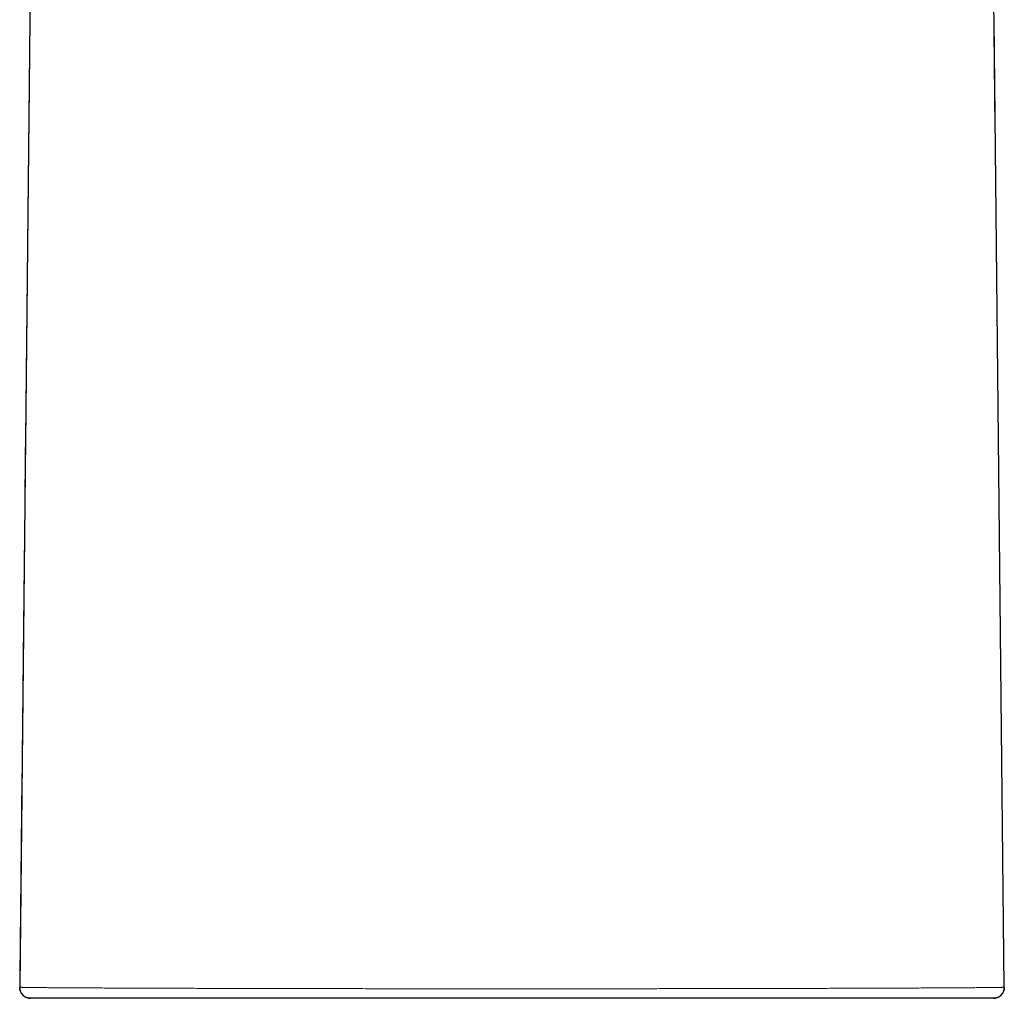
# Model space of a CAD drawing. Header units: millimetres. Extents: x 8 to 869, y 12 to 812.
# Tile 161 of 230: x 461 to 515, y 593 to 647. Entities that reach past the tile are written whole.
import ezdxf

# ---------------------------------------------------------------- set-up
doc = ezdxf.new("R2010")
doc.units = ezdxf.units.MM

msp = doc.modelspace()

# ---------------------------------------------------------------- linework, layer by layer
at = {"color": 7, "linetype": 'Continuous', "lineweight": 30}
for p, q in [((462.032, 646.854), (461.476, 593.969)), ((515.297, 593.969), (514.741, 646.828))]:
    msp.add_line(p, q, dxfattribs=at)
at = {"color": 252, "linetype": 'Continuous', "lineweight": 0}
msp.add_line((461.475, 593.969), (461.475, 593.969), dxfattribs=at)
at = {"color": 7, "linetype": 'Continuous', "lineweight": 30, "flags": 128}
msp.add_lwpolyline([(514.803, 640.938), (514.635, 656.866), (514.559, 664.126), (514.494, 670.264), (514.393, 679.866)], dxfattribs=at)
at = {"color": 7, "linetype": 'Continuous', "lineweight": 30}
for centre, start, end in [((462.075, 593.963), 179.3962, 270), ((514.697, 593.963), 269.9999, 0.6047)]:
    msp.add_arc(centre, 0.6, start, end, dxfattribs=at)
for points, knots in [([(462.379, 679.866), (462.346, 676.665), (462.209, 663.689), (462.006, 644.406), (461.806, 625.37), (461.641, 609.714), (461.542, 600.364), (461.475, 593.969)], [0, 0, 0, 0, 0.111777, 0.453181, 0.673472, 0.77663, 1, 1, 1, 1]), ([(514.697, 593.363), (514.694, 593.363), (514.689, 593.363), (514.662, 593.363), (514.62, 593.363), (514.568, 593.363), (514.51, 593.363), (514.45, 593.363), (514.376, 593.363), (514.287, 593.363), (514.179, 593.363), (514.059, 593.363), (513.927, 593.363), (513.779, 593.363), (513.616, 593.363), (513.435, 593.363), (513.241, 593.363), (513.033, 593.363), (512.821, 593.363), (512.607, 593.363), (512.392, 593.363), (512.174, 593.363), (511.952, 593.363), (511.729, 593.363), (511.486, 593.363), (511.221, 593.363), (510.934, 593.363), (510.635, 593.363), (510.326, 593.363), (510.006, 593.363), (509.674, 593.363), (509.331, 593.363), (508.978, 593.363), (508.614, 593.363), (508.256, 593.363), (507.904, 593.363), (507.561, 593.363), (507.187, 593.363), (506.782, 593.363), (506.343, 593.363), (505.894, 593.363), (505.435, 593.363), (504.967, 593.363), (504.507, 593.363), (504.056, 593.363), (503.615, 593.363), (503.168, 593.363), (502.713, 593.363), (502.252, 593.363), (501.797, 593.363), (501.346, 593.363), (500.903, 593.363), (500.423, 593.363), (499.905, 593.363), (499.349, 593.363), (498.787, 593.363), (498.218, 593.363), (497.644, 593.363), (497.085, 593.363), (496.542, 593.363), (496.016, 593.363), (495.485, 593.363), (494.952, 593.363), (494.416, 593.363), (493.889, 593.363), (493.373, 593.363), (492.869, 593.363), (492.331, 593.363), (491.761, 593.363), (491.158, 593.363), (490.553, 593.363), (489.947, 593.363), (489.34, 593.363), (488.748, 593.363), (488.172, 593.363), (487.611, 593.363), (487.05, 593.363), (486.49, 593.363), (485.931, 593.363), (485.383, 593.363), (484.845, 593.363), (484.317, 593.363), (483.81, 593.363), (483.323, 593.363), (482.857, 593.363), (482.358, 593.363), (481.829, 593.363), (481.27, 593.363), (480.714, 593.363), (480.162, 593.363), (479.603, 593.363), (479.038, 593.363), (478.467, 593.363), (477.902, 593.363), (477.343, 593.363), (476.814, 593.363), (476.313, 593.363), (475.841, 593.363), (475.365, 593.363), (474.887, 593.363), (474.407, 593.363), (473.934, 593.363), (473.468, 593.363), (473.008, 593.363), (472.543, 593.363), (472.072, 593.363), (471.596, 593.363), (471.13, 593.363), (470.673, 593.363), (470.241, 593.363), (469.833, 593.363), (469.447, 593.363), (469.071, 593.363), (468.702, 593.363), (468.36, 593.363), (468.044, 593.363), (467.751, 593.363), (467.447, 593.363), (467.136, 593.363), (466.817, 593.363), (466.507, 593.363), (466.207, 593.363), (465.899, 593.363), (465.584, 593.363), (465.266, 593.363), (464.962, 593.363), (464.676, 593.363), (464.408, 593.363), (464.157, 593.363), (463.92, 593.363), (463.7, 593.363), (463.497, 593.363), (463.31, 593.363), (463.136, 593.363), (462.976, 593.363), (462.828, 593.363), (462.692, 593.363), (462.569, 593.363), (462.459, 593.363), (462.363, 593.363), (462.281, 593.363), (462.211, 593.363), (462.154, 593.363), (462.112, 593.363), (462.084, 593.363), (462.078, 593.363), (462.076, 593.363)], [0, 0, 0, 0, 0.007862, 0.015725, 0.023589, 0.03145, 0.037291, 0.043132, 0.048972, 0.056071, 0.063171, 0.070273, 0.077373, 0.084471, 0.091998, 0.099527, 0.107057, 0.114586, 0.122113, 0.128689, 0.135266, 0.141842, 0.147875, 0.153909, 0.159942, 0.166893, 0.173846, 0.1808, 0.187754, 0.194705, 0.201721, 0.208739, 0.215757, 0.222775, 0.229791, 0.235955, 0.242121, 0.248285, 0.255653, 0.263026, 0.2704, 0.277774, 0.285146, 0.292514, 0.299091, 0.305672, 0.312253, 0.318835, 0.325415, 0.331993, 0.338095, 0.344198, 0.3503, 0.357675, 0.365054, 0.372435, 0.379817, 0.387196, 0.394571, 0.401161, 0.407754, 0.414349, 0.420944, 0.427537, 0.434127, 0.440245, 0.446363, 0.45248, 0.459709, 0.466942, 0.474177, 0.481412, 0.488645, 0.495874, 0.50255, 0.509229, 0.51591, 0.522591, 0.529271, 0.535947, 0.542295, 0.548644, 0.554993, 0.560674, 0.566355, 0.572037, 0.57895, 0.585867, 0.592784, 0.5997, 0.606614, 0.613959, 0.621308, 0.628657, 0.636006, 0.643352, 0.649777, 0.656203, 0.662629, 0.669407, 0.676189, 0.682973, 0.689756, 0.696538, 0.703317, 0.710724, 0.718135, 0.725547, 0.732958, 0.740366, 0.74704, 0.753715, 0.760392, 0.767068, 0.773742, 0.779433, 0.785124, 0.790815, 0.797511, 0.80421, 0.810909, 0.817607, 0.824303, 0.832281, 0.840262, 0.848242, 0.85622, 0.8639, 0.871581, 0.879262, 0.886942, 0.894258, 0.901578, 0.908899, 0.916221, 0.923541, 0.930857, 0.938326, 0.945798, 0.95327, 0.960742, 0.968211, 0.976157, 0.984106, 0.992054, 1, 1, 1, 1])]:
    msp.add_open_spline(points, degree=3, knots=knots, dxfattribs=at)
for points in [[(462.075, 593.363), (462.049, 593.364), (461.996, 593.366), (461.918, 593.382), (461.843, 593.407), (461.772, 593.443), (461.707, 593.487), (461.647, 593.539), (461.595, 593.599), (461.552, 593.665), (461.517, 593.737), (461.493, 593.812), (461.477, 593.89), (461.476, 593.943), (461.475, 593.969)], [(515.297, 593.969), (515.297, 593.943), (515.295, 593.89), (515.28, 593.812), (515.255, 593.737), (515.221, 593.665), (515.177, 593.599), (515.125, 593.539), (515.066, 593.487), (515, 593.443), (514.929, 593.407), (514.854, 593.382), (514.777, 593.366), (514.724, 593.364), (514.697, 593.363)]]:
    msp.add_open_spline(points, degree=3, dxfattribs=at)
at = {"color": 252, "linetype": 'Continuous', "lineweight": 0}
msp.add_open_spline([(461.476, 593.968), (461.476, 593.968), (461.477, 593.968), (461.481, 593.967), (461.497, 593.966), (461.523, 593.965), (461.56, 593.963), (461.611, 593.962), (461.674, 593.96), (461.749, 593.959), (461.839, 593.957), (461.948, 593.955), (462.078, 593.954), (462.223, 593.952), (462.381, 593.95), (462.55, 593.948), (462.73, 593.947), (462.924, 593.945), (463.117, 593.943), (463.306, 593.942), (463.488, 593.941), (463.689, 593.939), (463.909, 593.938), (464.151, 593.936), (464.404, 593.935), (464.668, 593.933), (464.957, 593.932), (465.273, 593.93), (465.617, 593.928), (465.976, 593.926), (466.341, 593.925), (466.713, 593.923), (467.09, 593.922), (467.479, 593.92), (467.849, 593.919), (468.198, 593.917), (468.523, 593.916), (468.871, 593.915), (469.245, 593.914), (469.646, 593.912), (470.055, 593.911), (470.472, 593.91), (470.92, 593.908), (471.399, 593.907), (471.911, 593.906), (472.434, 593.904), (472.957, 593.903), (473.479, 593.902), (474.001, 593.901), (474.531, 593.899), (475.026, 593.898), (475.485, 593.897), (475.905, 593.897), (476.352, 593.896), (476.826, 593.895), (477.328, 593.894), (477.835, 593.893), (478.347, 593.893), (478.89, 593.892), (479.465, 593.891), (480.073, 593.89), (480.686, 593.889), (481.294, 593.889), (481.894, 593.888), (482.488, 593.888), (483.085, 593.887), (483.666, 593.887), (484.232, 593.886), (484.781, 593.886), (485.339, 593.886), (485.906, 593.886), (486.482, 593.885), (487.058, 593.885), (487.635, 593.885), (488.212, 593.885), (488.802, 593.885), (489.403, 593.885), (490.016, 593.885), (490.628, 593.886), (491.239, 593.886), (491.848, 593.886), (492.406, 593.886), (492.912, 593.887), (493.368, 593.887), (493.857, 593.887), (494.379, 593.888), (494.931, 593.888), (495.481, 593.889), (496.027, 593.889), (496.578, 593.89), (497.136, 593.891), (497.698, 593.891), (498.255, 593.892), (498.807, 593.893), (499.328, 593.894), (499.819, 593.895), (500.28, 593.896), (500.755, 593.896), (501.243, 593.897), (501.742, 593.898), (502.236, 593.899), (502.722, 593.9), (503.202, 593.902), (503.677, 593.903), (504.147, 593.904), (504.612, 593.905), (505.068, 593.906), (505.517, 593.907), (505.958, 593.909), (506.391, 593.91), (506.818, 593.911), (507.237, 593.913), (507.644, 593.914), (508.04, 593.915), (508.424, 593.917), (508.8, 593.918), (509.165, 593.92), (509.522, 593.921), (509.874, 593.922), (510.221, 593.924), (510.562, 593.925), (510.892, 593.927), (511.212, 593.928), (511.527, 593.93), (511.838, 593.932), (512.143, 593.933), (512.435, 593.935), (512.691, 593.937), (512.914, 593.938), (513.107, 593.939), (513.302, 593.941), (513.498, 593.942), (513.692, 593.944), (513.875, 593.945), (514.047, 593.947), (514.217, 593.948), (514.382, 593.95), (514.539, 593.952), (514.682, 593.953), (514.808, 593.955), (514.918, 593.957), (515.012, 593.958), (515.093, 593.96), (515.159, 593.962), (515.212, 593.963), (515.25, 593.965), (515.276, 593.966), (515.291, 593.967), (515.296, 593.968), (515.297, 593.968), (515.297, 593.968)], degree=3, knots=[0, 0, 0, 0, 0, 0.005894, 0.011788, 0.017682, 0.024497, 0.031314, 0.038132, 0.044949, 0.051764, 0.059626, 0.06749, 0.075355, 0.083217, 0.090654, 0.098092, 0.105531, 0.112968, 0.118857, 0.124747, 0.130637, 0.137453, 0.144272, 0.151091, 0.157909, 0.164726, 0.172603, 0.180483, 0.188363, 0.19624, 0.203703, 0.211168, 0.218633, 0.226095, 0.231878, 0.237661, 0.243444, 0.250137, 0.256832, 0.263528, 0.270223, 0.276917, 0.284654, 0.292394, 0.300134, 0.307872, 0.315205, 0.32254, 0.329875, 0.337208, 0.342811, 0.348415, 0.354019, 0.360506, 0.366996, 0.373486, 0.379976, 0.386464, 0.393968, 0.401474, 0.408981, 0.416485, 0.4236, 0.430718, 0.437835, 0.44495, 0.451419, 0.457888, 0.464356, 0.471077, 0.477801, 0.484527, 0.491252, 0.497976, 0.504697, 0.511839, 0.518985, 0.526132, 0.53328, 0.540426, 0.547568, 0.55297, 0.558373, 0.563775, 0.570404, 0.577035, 0.583667, 0.590298, 0.596926, 0.603906, 0.610889, 0.617872, 0.624855, 0.631835, 0.637842, 0.643849, 0.649856, 0.656584, 0.663315, 0.670048, 0.676781, 0.683513, 0.690241, 0.697065, 0.703892, 0.710721, 0.71755, 0.724377, 0.731201, 0.738096, 0.744992, 0.751887, 0.758653, 0.765422, 0.772193, 0.778963, 0.785733, 0.792499, 0.799571, 0.806645, 0.813721, 0.820795, 0.827868, 0.835467, 0.843069, 0.850671, 0.85827, 0.864019, 0.869768, 0.875517, 0.882168, 0.88882, 0.895473, 0.902126, 0.908776, 0.916455, 0.924135, 0.931815, 0.939494, 0.94676, 0.954028, 0.961295, 0.968562, 0.975534, 0.982507, 0.988337, 0.994169, 1, 1, 1, 1, 1], dxfattribs=at)

doc.saveas('drawing.dxf')
